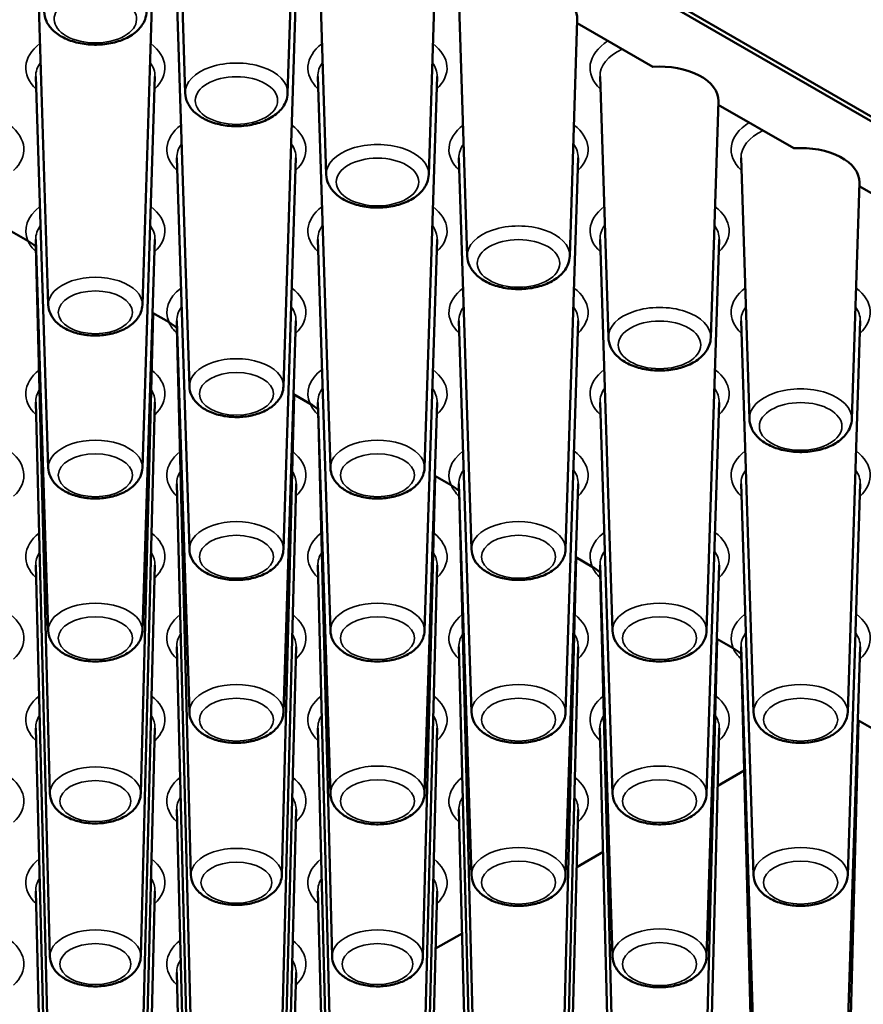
# Paper-space layout 'Sheet_1' of a CAD drawing. Header units: millimetres. Extents: x 0.8 to 58.3, y 0.8 to 58.3.
# Tile 68 of 128: x 14 to 15.7, y 45.2 to 47.1. Entities that reach past the tile are written whole.
import ezdxf

# ---------------------------------------------------------------- set-up
doc = ezdxf.new("R2010")
doc.units = ezdxf.units.MM
doc.layers.add('Visible (ISO)', color=7, linetype='Continuous', lineweight=50)
doc.layers.add('Visible Narrow (ISO)', color=7, linetype='Continuous', lineweight=35)

psp = doc.layouts.new('Sheet_1')

# ---------------------------------------------------------------- linework, layer by layer
at = {"layer": 'Visible (ISO)'}
for p, q in [((14.35739, 46.95746), (14.34087, 47.47245)), ((14.55953, 46.95746), (14.57449, 47.42383)), ((17.00691, 46.1633), (14.83239, 47.41876)), ((16.73385, 46.31171), (14.82823, 47.41192)), ((16.99392, 46.16156), (14.82823, 47.41192)), ((14.08725, 46.53965), (14.06248, 47.31172)), ((14.27289, 46.53965), (14.29766, 47.31172)), ((14.63578, 46.79673), (14.61926, 47.31172)), ((14.83792, 46.79673), (14.85288, 47.2631)), ((14.36564, 46.37892), (14.34087, 47.15099)), ((14.55128, 46.37892), (14.57605, 47.15099)), ((14.91417, 46.636), (14.89765, 47.15099)), ((15.1163, 46.636), (15.13126, 47.10237)), ((15.13104, 47.09543), (15.28001, 47.00942)), ((14.08725, 46.2182), (14.06248, 46.99027)), ((14.27289, 46.2182), (14.29766, 46.99027)), ((14.64402, 46.2182), (14.61926, 46.99027)), ((14.82967, 46.2182), (14.85444, 46.99027)), ((15.19256, 46.47527), (15.17604, 46.99027)), ((15.39469, 46.47527), (15.40965, 46.94164)), ((15.40943, 46.9347), (15.5584, 46.8487)), ((14.36564, 46.05747), (14.34087, 46.82954)), ((14.55128, 46.05747), (14.57605, 46.82954)), ((14.92241, 46.05747), (14.89765, 46.82954)), ((15.10806, 46.05747), (15.13282, 46.82954)), ((15.47094, 46.31455), (15.45442, 46.82954)), ((15.67308, 46.31455), (15.68804, 46.78092)), ((15.68782, 46.77398), (15.83679, 46.68797)), ((14.04707, 46.66607), (14.01463, 46.6848)), ((14.08725, 45.89674), (14.06248, 46.66881)), ((14.27289, 45.89674), (14.29766, 46.66881)), ((14.64402, 45.89674), (14.61926, 46.66881)), ((14.82967, 45.89674), (14.85444, 46.66881)), ((15.2008, 45.89674), (15.17604, 46.66881)), ((15.38645, 45.89674), (15.41121, 46.66881)), ((14.09043, 45.5756), (14.06274, 46.65489)), ((14.26971, 45.5756), (14.29403, 46.52349)), ((14.32546, 46.50534), (14.29302, 46.52407)), ((14.36564, 45.73601), (14.34087, 46.50808)), ((14.55128, 45.73601), (14.57605, 46.50808)), ((14.92241, 45.73601), (14.89765, 46.50808)), ((15.10806, 45.73601), (15.13282, 46.50808)), ((15.47919, 45.73601), (15.45442, 46.50808)), ((15.66484, 45.73601), (15.6896, 46.50808)), ((14.36882, 45.41487), (14.34113, 46.49416)), ((14.5481, 45.41487), (14.57242, 46.36276)), ((14.60385, 46.34462), (14.5714, 46.36335)), ((14.09043, 45.25414), (14.06238, 46.34752)), ((14.26971, 45.25414), (14.29776, 46.34752)), ((14.64402, 45.57529), (14.61926, 46.34736)), ((14.64721, 45.25414), (14.61952, 46.33343)), ((14.82967, 45.57529), (14.85444, 46.34736)), ((15.2008, 45.57529), (15.17604, 46.34736)), ((15.38645, 45.57529), (15.41121, 46.34736)), ((14.82649, 45.25414), (14.85081, 46.20203)), ((14.88223, 46.18389), (14.84979, 46.20262)), ((14.36882, 45.09341), (14.34077, 46.18679)), ((14.5481, 45.09341), (14.57615, 46.18679)), ((14.92241, 45.41456), (14.89765, 46.18663)), ((15.10806, 45.41456), (15.13282, 46.18663)), ((15.47919, 45.41456), (15.45442, 46.18663)), ((15.66484, 45.41456), (15.6896, 46.18663)), ((14.9256, 45.09341), (14.8979, 46.17271)), ((15.10488, 45.09341), (15.1292, 46.04131)), ((15.16062, 46.02316), (15.12818, 46.04189)), ((14.09043, 44.93269), (14.06238, 46.02607)), ((14.26971, 44.93269), (14.29776, 46.02607)), ((14.64721, 44.93269), (14.61915, 46.02607)), ((14.82649, 44.93269), (14.85454, 46.02607)), ((15.2008, 45.25383), (15.17604, 46.0259)), ((15.38645, 45.25383), (15.41121, 46.0259)), ((15.20398, 44.93269), (15.17629, 46.01198)), ((14.36882, 44.77196), (14.34077, 45.86534)), ((14.5481, 44.77196), (14.57615, 45.86534)), ((14.9256, 44.77196), (14.89754, 45.86534)), ((15.10488, 44.77196), (15.13293, 45.86534)), ((15.38326, 44.93269), (15.40759, 45.88058)), ((15.43901, 45.86243), (15.40657, 45.88116)), ((15.47919, 45.0931), (15.45442, 45.86517)), ((15.66484, 45.0931), (15.6896, 45.86517)), ((15.47578, 45.02907), (15.45468, 45.85125)), ((15.66825, 45.02907), (15.68597, 45.71985)), ((15.7174, 45.70171), (15.68496, 45.72044)), ((14.09043, 44.61123), (14.06238, 45.70461)), ((14.26971, 44.61123), (14.29776, 45.70461)), ((14.64721, 44.61123), (14.61915, 45.70461)), ((14.82649, 44.61123), (14.85454, 45.70461)), ((15.19739, 44.86834), (15.17593, 45.70461)), ((15.38986, 44.86834), (15.41132, 45.70461)), ((15.46058, 45.62115), (15.4084, 45.59102)), ((14.36882, 44.4505), (14.34077, 45.54388)), ((14.5481, 44.4505), (14.57615, 45.54388)), ((14.919, 44.70761), (14.89754, 45.54388)), ((15.11147, 44.70761), (15.13293, 45.54388)), ((15.1822, 45.46042), (15.13002, 45.43029)), ((14.09043, 44.28977), (14.06238, 45.38316)), ((14.26971, 44.28977), (14.29776, 45.38316)), ((14.64061, 44.54688), (14.61915, 45.38316)), ((14.83308, 44.54688), (14.85454, 45.38316)), ((14.90381, 45.29969), (14.85163, 45.26957)), ((14.36222, 44.38616), (14.34077, 45.22243)), ((14.5547, 44.38616), (14.57615, 45.22243))]:
    psp.add_line(p, q, dxfattribs=at)
for centre in [(15.01524, 47.10361), (15.29362, 46.94288), (15.57201, 46.78216)]:
    psp.add_ellipse(centre, major_axis=(0.11605, 0), ratio=0.5773503, start_param=6.264668, end_param=7.9715362, dxfattribs=at)
for points, knots in [([(14.079, 47.11818), (14.07921, 47.11173), (14.08079, 47.10535), (14.08639, 47.09306), (14.09063, 47.08728), (14.10181, 47.07612), (14.10914, 47.07105), (14.12612, 47.06239), (14.13595, 47.05898), (14.15661, 47.05435), (14.16743, 47.05313), (14.18903, 47.05289), (14.19981, 47.05385), (14.22052, 47.05793), (14.23045, 47.06105), (14.2486, 47.0695), (14.25682, 47.07484), (14.26992, 47.08749), (14.27503, 47.0947), (14.2799, 47.10774), (14.28097, 47.11294), (14.28114, 47.11818)], [3.9455081, 3.9455081, 3.9455081, 3.9455081, 4.1845436, 4.1845436, 4.4511673, 4.4511673, 4.7745759, 4.7745759, 5.1276159, 5.1276159, 5.4784127, 5.4784127, 5.8261934, 5.8261934, 6.1764028, 6.1764028, 6.5300221, 6.5300221, 6.8559818, 6.8559818, 7.0500662, 7.0500662, 7.0500662, 7.0500662]), ([(14.35739, 46.95746), (14.3576, 46.951), (14.35918, 46.94462), (14.36478, 46.93234), (14.36902, 46.92655), (14.3802, 46.91539), (14.38752, 46.91032), (14.40451, 46.90166), (14.41434, 46.89825), (14.435, 46.89362), (14.44582, 46.8924), (14.46742, 46.89216), (14.47819, 46.89312), (14.49891, 46.8972), (14.50884, 46.90032), (14.52699, 46.90877), (14.53521, 46.91411), (14.5483, 46.92677), (14.55341, 46.93397), (14.55829, 46.94702), (14.55936, 46.95221), (14.55953, 46.95746)], [3.9455081, 3.9455081, 3.9455081, 3.9455081, 4.1845436, 4.1845436, 4.4511673, 4.4511673, 4.7745759, 4.7745759, 5.1276159, 5.1276159, 5.4784127, 5.4784127, 5.8261934, 5.8261934, 6.1764028, 6.1764028, 6.5300221, 6.5300221, 6.8559818, 6.8559818, 7.0500662, 7.0500662, 7.0500662, 7.0500662]), ([(14.63578, 46.79673), (14.63599, 46.79027), (14.63757, 46.7839), (14.64317, 46.77161), (14.64741, 46.76582), (14.65858, 46.75466), (14.66591, 46.74959), (14.6829, 46.74094), (14.69273, 46.73753), (14.71339, 46.7329), (14.7242, 46.73168), (14.7458, 46.73143), (14.75658, 46.7324), (14.7773, 46.73647), (14.78723, 46.73959), (14.80537, 46.74804), (14.8136, 46.75338), (14.82669, 46.76604), (14.8318, 46.77324), (14.83668, 46.78629), (14.83775, 46.79149), (14.83792, 46.79673)], [3.9455081, 3.9455081, 3.9455081, 3.9455081, 4.1845436, 4.1845436, 4.4511673, 4.4511673, 4.7745759, 4.7745759, 5.1276159, 5.1276159, 5.4784127, 5.4784127, 5.8261934, 5.8261934, 6.1764028, 6.1764028, 6.5300221, 6.5300221, 6.8559818, 6.8559818, 7.0500662, 7.0500662, 7.0500662, 7.0500662]), ([(14.91417, 46.636), (14.91437, 46.62954), (14.91595, 46.62317), (14.92156, 46.61088), (14.9258, 46.60509), (14.93697, 46.59393), (14.9443, 46.58887), (14.96129, 46.58021), (14.97112, 46.5768), (14.99178, 46.57217), (15.00259, 46.57095), (15.02419, 46.57071), (15.03497, 46.57167), (15.05569, 46.57574), (15.06562, 46.57887), (15.08376, 46.58731), (15.09198, 46.59265), (15.10508, 46.60531), (15.11019, 46.61251), (15.11507, 46.62556), (15.11614, 46.63076), (15.1163, 46.636)], [3.9455081, 3.9455081, 3.9455081, 3.9455081, 4.1845436, 4.1845436, 4.4511673, 4.4511673, 4.7745759, 4.7745759, 5.1276159, 5.1276159, 5.4784127, 5.4784127, 5.8261934, 5.8261934, 6.1764028, 6.1764028, 6.5300221, 6.5300221, 6.8559818, 6.8559818, 7.0500662, 7.0500662, 7.0500662, 7.0500662]), ([(14.08725, 46.53965), (14.08744, 46.53368), (14.08888, 46.52779), (14.09396, 46.51645), (14.0978, 46.51111), (14.10792, 46.50079), (14.11456, 46.49611), (14.13004, 46.48803), (14.13906, 46.48483), (14.15802, 46.48047), (14.16795, 46.4793), (14.1878, 46.47901), (14.19771, 46.47987), (14.21679, 46.48358), (14.22595, 46.48645), (14.24273, 46.49426), (14.25036, 46.49922), (14.26249, 46.51102), (14.26723, 46.51772), (14.27175, 46.52991), (14.27274, 46.53476), (14.27289, 46.53965)], [3.9455081, 3.9455081, 3.9455081, 3.9455081, 4.1802605, 4.1802605, 4.4421326, 4.4421326, 4.7628206, 4.7628206, 5.1183591, 5.1183591, 5.4724135, 5.4724135, 5.8230903, 5.8230903, 6.1763313, 6.1763313, 6.5329314, 6.5329314, 6.8576474, 6.8576474, 7.0500662, 7.0500662, 7.0500662, 7.0500662]), ([(15.19256, 46.47527), (15.19276, 46.46882), (15.19434, 46.46244), (15.19995, 46.45015), (15.20419, 46.44436), (15.21536, 46.4332), (15.22269, 46.42814), (15.23968, 46.41948), (15.24951, 46.41607), (15.27016, 46.41144), (15.28098, 46.41022), (15.30258, 46.40998), (15.31336, 46.41094), (15.33408, 46.41502), (15.344, 46.41814), (15.36215, 46.42659), (15.37037, 46.43193), (15.38347, 46.44458), (15.38858, 46.45179), (15.39346, 46.46483), (15.39453, 46.47003), (15.39469, 46.47527)], [3.9455081, 3.9455081, 3.9455081, 3.9455081, 4.1845436, 4.1845436, 4.4511673, 4.4511673, 4.7745759, 4.7745759, 5.1276159, 5.1276159, 5.4784127, 5.4784127, 5.8261934, 5.8261934, 6.1764028, 6.1764028, 6.5300221, 6.5300221, 6.8559818, 6.8559818, 7.0500662, 7.0500662, 7.0500662, 7.0500662]), ([(14.36564, 46.37892), (14.36583, 46.37296), (14.36727, 46.36706), (14.37235, 46.35572), (14.37619, 46.35039), (14.38631, 46.34007), (14.39295, 46.33538), (14.40843, 46.3273), (14.41745, 46.32411), (14.4364, 46.31974), (14.44634, 46.31858), (14.46619, 46.31828), (14.4761, 46.31914), (14.49518, 46.32286), (14.50433, 46.32572), (14.52112, 46.33353), (14.52875, 46.33849), (14.54088, 46.35029), (14.54562, 46.357), (14.55014, 46.36918), (14.55112, 46.37403), (14.55128, 46.37892)], [3.9455081, 3.9455081, 3.9455081, 3.9455081, 4.1802605, 4.1802605, 4.4421326, 4.4421326, 4.7628206, 4.7628206, 5.1183591, 5.1183591, 5.4724135, 5.4724135, 5.8230903, 5.8230903, 6.1763313, 6.1763313, 6.5329314, 6.5329314, 6.8576474, 6.8576474, 7.0500662, 7.0500662, 7.0500662, 7.0500662]), ([(15.47094, 46.31455), (15.47115, 46.30809), (15.47273, 46.30171), (15.47834, 46.28942), (15.48258, 46.28364), (15.49375, 46.27248), (15.50108, 46.26741), (15.51806, 46.25875), (15.5279, 46.25534), (15.54855, 46.25071), (15.55937, 46.24949), (15.58097, 46.24925), (15.59175, 46.25021), (15.61246, 46.25429), (15.62239, 46.25741), (15.64054, 46.26586), (15.64876, 46.2712), (15.66186, 46.28385), (15.66697, 46.29106), (15.67185, 46.30411), (15.67291, 46.3093), (15.67308, 46.31455)], [3.9455081, 3.9455081, 3.9455081, 3.9455081, 4.1845436, 4.1845436, 4.4511673, 4.4511673, 4.7745759, 4.7745759, 5.1276159, 5.1276159, 5.4784127, 5.4784127, 5.8261934, 5.8261934, 6.1764028, 6.1764028, 6.5300221, 6.5300221, 6.8559818, 6.8559818, 7.0500662, 7.0500662, 7.0500662, 7.0500662]), ([(14.08725, 46.2182), (14.08744, 46.21223), (14.08888, 46.20634), (14.09396, 46.19499), (14.0978, 46.18966), (14.10792, 46.17934), (14.11456, 46.17465), (14.13004, 46.16658), (14.13906, 46.16338), (14.15802, 46.15901), (14.16795, 46.15785), (14.1878, 46.15756), (14.19771, 46.15841), (14.21679, 46.16213), (14.22595, 46.16499), (14.24273, 46.17281), (14.25036, 46.17777), (14.26249, 46.18956), (14.26723, 46.19627), (14.27175, 46.20846), (14.27274, 46.2133), (14.27289, 46.2182)], [3.9455081, 3.9455081, 3.9455081, 3.9455081, 4.1802605, 4.1802605, 4.4421326, 4.4421326, 4.7628206, 4.7628206, 5.1183591, 5.1183591, 5.4724135, 5.4724135, 5.8230903, 5.8230903, 6.1763313, 6.1763313, 6.5329314, 6.5329314, 6.8576474, 6.8576474, 7.0500662, 7.0500662, 7.0500662, 7.0500662]), ([(14.64402, 46.2182), (14.64422, 46.21223), (14.64565, 46.20634), (14.65074, 46.19499), (14.65458, 46.18966), (14.6647, 46.17934), (14.67134, 46.17465), (14.68682, 46.16658), (14.69583, 46.16338), (14.71479, 46.15901), (14.72473, 46.15785), (14.74458, 46.15756), (14.75449, 46.15841), (14.77356, 46.16213), (14.78272, 46.16499), (14.79951, 46.17281), (14.80714, 46.17777), (14.81927, 46.18956), (14.82401, 46.19627), (14.82852, 46.20846), (14.82951, 46.2133), (14.82967, 46.2182)], [3.9455081, 3.9455081, 3.9455081, 3.9455081, 4.1802605, 4.1802605, 4.4421326, 4.4421326, 4.7628206, 4.7628206, 5.1183591, 5.1183591, 5.4724135, 5.4724135, 5.8230903, 5.8230903, 6.1763313, 6.1763313, 6.5329314, 6.5329314, 6.8576474, 6.8576474, 7.0500662, 7.0500662, 7.0500662, 7.0500662]), ([(14.36564, 46.05747), (14.36583, 46.0515), (14.36727, 46.04561), (14.37235, 46.03426), (14.37619, 46.02893), (14.38631, 46.01861), (14.39295, 46.01393), (14.40843, 46.00585), (14.41745, 46.00265), (14.4364, 45.99829), (14.44634, 45.99712), (14.46619, 45.99683), (14.4761, 45.99769), (14.49518, 46.0014), (14.50433, 46.00427), (14.52112, 46.01208), (14.52875, 46.01704), (14.54088, 46.02884), (14.54562, 46.03554), (14.55014, 46.04773), (14.55112, 46.05258), (14.55128, 46.05747)], [3.9455081, 3.9455081, 3.9455081, 3.9455081, 4.1802605, 4.1802605, 4.4421326, 4.4421326, 4.7628206, 4.7628206, 5.1183591, 5.1183591, 5.4724135, 5.4724135, 5.8230903, 5.8230903, 6.1763313, 6.1763313, 6.5329314, 6.5329314, 6.8576474, 6.8576474, 7.0500662, 7.0500662, 7.0500662, 7.0500662]), ([(14.92241, 46.05747), (14.9226, 46.0515), (14.92404, 46.04561), (14.92913, 46.03426), (14.93297, 46.02893), (14.94309, 46.01861), (14.94973, 46.01393), (14.96521, 46.00585), (14.97422, 46.00265), (14.99318, 45.99829), (15.00312, 45.99712), (15.02297, 45.99683), (15.03288, 45.99769), (15.05195, 46.0014), (15.06111, 46.00427), (15.07789, 46.01208), (15.08553, 46.01704), (15.09766, 46.02884), (15.10239, 46.03554), (15.10691, 46.04773), (15.1079, 46.05258), (15.10806, 46.05747)], [3.9455081, 3.9455081, 3.9455081, 3.9455081, 4.1802605, 4.1802605, 4.4421326, 4.4421326, 4.7628206, 4.7628206, 5.1183591, 5.1183591, 5.4724135, 5.4724135, 5.8230903, 5.8230903, 6.1763313, 6.1763313, 6.5329314, 6.5329314, 6.8576474, 6.8576474, 7.0500662, 7.0500662, 7.0500662, 7.0500662]), ([(14.08725, 45.89674), (14.08744, 45.89077), (14.08888, 45.88488), (14.09396, 45.87354), (14.0978, 45.8682), (14.10792, 45.85788), (14.11456, 45.8532), (14.13004, 45.84512), (14.13906, 45.84192), (14.15802, 45.83756), (14.16795, 45.83639), (14.1878, 45.8361), (14.19771, 45.83696), (14.21679, 45.84067), (14.22595, 45.84354), (14.24273, 45.85135), (14.25036, 45.85631), (14.26249, 45.86811), (14.26723, 45.87481), (14.27175, 45.887), (14.27274, 45.89185), (14.27289, 45.89674)], [3.9455081, 3.9455081, 3.9455081, 3.9455081, 4.1802605, 4.1802605, 4.4421326, 4.4421326, 4.7628206, 4.7628206, 5.1183591, 5.1183591, 5.4724135, 5.4724135, 5.8230903, 5.8230903, 6.1763313, 6.1763313, 6.5329314, 6.5329314, 6.8576474, 6.8576474, 7.0500662, 7.0500662, 7.0500662, 7.0500662]), ([(14.64402, 45.89674), (14.64422, 45.89077), (14.64565, 45.88488), (14.65074, 45.87354), (14.65458, 45.8682), (14.6647, 45.85788), (14.67134, 45.8532), (14.68682, 45.84512), (14.69583, 45.84192), (14.71479, 45.83756), (14.72473, 45.83639), (14.74458, 45.8361), (14.75449, 45.83696), (14.77356, 45.84067), (14.78272, 45.84354), (14.79951, 45.85135), (14.80714, 45.85631), (14.81927, 45.86811), (14.82401, 45.87481), (14.82852, 45.887), (14.82951, 45.89185), (14.82967, 45.89674)], [3.9455081, 3.9455081, 3.9455081, 3.9455081, 4.1802605, 4.1802605, 4.4421326, 4.4421326, 4.7628206, 4.7628206, 5.1183591, 5.1183591, 5.4724135, 5.4724135, 5.8230903, 5.8230903, 6.1763313, 6.1763313, 6.5329314, 6.5329314, 6.8576474, 6.8576474, 7.0500662, 7.0500662, 7.0500662, 7.0500662]), ([(15.2008, 45.89674), (15.20099, 45.89077), (15.20243, 45.88488), (15.20752, 45.87354), (15.21135, 45.8682), (15.22147, 45.85788), (15.22812, 45.8532), (15.2436, 45.84512), (15.25261, 45.84192), (15.27157, 45.83756), (15.28151, 45.83639), (15.30136, 45.8361), (15.31127, 45.83696), (15.33034, 45.84067), (15.3395, 45.84354), (15.35628, 45.85135), (15.36391, 45.85631), (15.37604, 45.86811), (15.38078, 45.87481), (15.3853, 45.887), (15.38629, 45.89185), (15.38645, 45.89674)], [3.9455081, 3.9455081, 3.9455081, 3.9455081, 4.1802605, 4.1802605, 4.4421326, 4.4421326, 4.7628206, 4.7628206, 5.1183591, 5.1183591, 5.4724135, 5.4724135, 5.8230903, 5.8230903, 6.1763313, 6.1763313, 6.5329314, 6.5329314, 6.8576474, 6.8576474, 7.0500662, 7.0500662, 7.0500662, 7.0500662]), ([(14.36564, 45.73601), (14.36583, 45.73004), (14.36727, 45.72415), (14.37235, 45.71281), (14.37619, 45.70747), (14.38631, 45.69715), (14.39295, 45.69247), (14.40843, 45.68439), (14.41745, 45.6812), (14.4364, 45.67683), (14.44634, 45.67566), (14.46619, 45.67537), (14.4761, 45.67623), (14.49518, 45.67995), (14.50433, 45.68281), (14.52112, 45.69062), (14.52875, 45.69558), (14.54088, 45.70738), (14.54562, 45.71409), (14.55014, 45.72627), (14.55112, 45.73112), (14.55128, 45.73601)], [3.9455081, 3.9455081, 3.9455081, 3.9455081, 4.1802605, 4.1802605, 4.4421326, 4.4421326, 4.7628206, 4.7628206, 5.1183591, 5.1183591, 5.4724135, 5.4724135, 5.8230903, 5.8230903, 6.1763313, 6.1763313, 6.5329314, 6.5329314, 6.8576474, 6.8576474, 7.0500662, 7.0500662, 7.0500662, 7.0500662]), ([(14.92241, 45.73601), (14.9226, 45.73004), (14.92404, 45.72415), (14.92913, 45.71281), (14.93297, 45.70747), (14.94309, 45.69715), (14.94973, 45.69247), (14.96521, 45.68439), (14.97422, 45.6812), (14.99318, 45.67683), (15.00312, 45.67566), (15.02297, 45.67537), (15.03288, 45.67623), (15.05195, 45.67995), (15.06111, 45.68281), (15.07789, 45.69062), (15.08553, 45.69558), (15.09766, 45.70738), (15.10239, 45.71409), (15.10691, 45.72627), (15.1079, 45.73112), (15.10806, 45.73601)], [3.9455081, 3.9455081, 3.9455081, 3.9455081, 4.1802605, 4.1802605, 4.4421326, 4.4421326, 4.7628206, 4.7628206, 5.1183591, 5.1183591, 5.4724135, 5.4724135, 5.8230903, 5.8230903, 6.1763313, 6.1763313, 6.5329314, 6.5329314, 6.8576474, 6.8576474, 7.0500662, 7.0500662, 7.0500662, 7.0500662]), ([(15.47919, 45.73601), (15.47938, 45.73004), (15.48082, 45.72415), (15.48591, 45.71281), (15.48974, 45.70747), (15.49986, 45.69715), (15.50651, 45.69247), (15.52198, 45.68439), (15.531, 45.6812), (15.54996, 45.67683), (15.5599, 45.67566), (15.57975, 45.67537), (15.58965, 45.67623), (15.60873, 45.67995), (15.61789, 45.68281), (15.63467, 45.69062), (15.6423, 45.69558), (15.65443, 45.70738), (15.65917, 45.71409), (15.66369, 45.72627), (15.66468, 45.73112), (15.66484, 45.73601)], [3.9455081, 3.9455081, 3.9455081, 3.9455081, 4.1802605, 4.1802605, 4.4421326, 4.4421326, 4.7628206, 4.7628206, 5.1183591, 5.1183591, 5.4724135, 5.4724135, 5.8230903, 5.8230903, 6.1763313, 6.1763313, 6.5329314, 6.5329314, 6.8576474, 6.8576474, 7.0500662, 7.0500662, 7.0500662, 7.0500662]), ([(14.09043, 45.5756), (14.09058, 45.56981), (14.09193, 45.5641), (14.09674, 45.5531), (14.10039, 45.54794), (14.11002, 45.53792), (14.11636, 45.53337), (14.13117, 45.52548), (14.13985, 45.52233), (14.15811, 45.51801), (14.16771, 45.51683), (14.18688, 45.51646), (14.19646, 45.51725), (14.21492, 45.52076), (14.2238, 45.52349), (14.2401, 45.531), (14.24754, 45.53578), (14.25939, 45.54719), (14.26404, 45.55369), (14.26858, 45.56571), (14.26958, 45.57063), (14.26971, 45.5756)], [3.9418031, 3.9418031, 3.9418031, 3.9418031, 4.1747319, 4.1747319, 4.4338495, 4.4338495, 4.7522854, 4.7522854, 5.1086643, 5.1086643, 5.4642551, 5.4642551, 5.8162303, 5.8162303, 6.1707329, 6.1707329, 6.5286923, 6.5286923, 6.8538691, 6.8538691, 7.0537712, 7.0537712, 7.0537712, 7.0537712]), ([(14.64402, 45.57529), (14.64422, 45.56932), (14.64565, 45.56343), (14.65074, 45.55208), (14.65458, 45.54675), (14.6647, 45.53643), (14.67134, 45.53174), (14.68682, 45.52367), (14.69583, 45.52047), (14.71479, 45.5161), (14.72473, 45.51494), (14.74458, 45.51465), (14.75449, 45.5155), (14.77356, 45.51922), (14.78272, 45.52208), (14.79951, 45.5299), (14.80714, 45.53485), (14.81927, 45.54665), (14.82401, 45.55336), (14.82852, 45.56554), (14.82951, 45.57039), (14.82967, 45.57529)], [3.9455081, 3.9455081, 3.9455081, 3.9455081, 4.1802605, 4.1802605, 4.4421326, 4.4421326, 4.7628206, 4.7628206, 5.1183591, 5.1183591, 5.4724135, 5.4724135, 5.8230903, 5.8230903, 6.1763313, 6.1763313, 6.5329314, 6.5329314, 6.8576474, 6.8576474, 7.0500662, 7.0500662, 7.0500662, 7.0500662]), ([(15.2008, 45.57529), (15.20099, 45.56932), (15.20243, 45.56343), (15.20752, 45.55208), (15.21135, 45.54675), (15.22147, 45.53643), (15.22812, 45.53174), (15.2436, 45.52367), (15.25261, 45.52047), (15.27157, 45.5161), (15.28151, 45.51494), (15.30136, 45.51465), (15.31127, 45.5155), (15.33034, 45.51922), (15.3395, 45.52208), (15.35628, 45.5299), (15.36391, 45.53485), (15.37604, 45.54665), (15.38078, 45.55336), (15.3853, 45.56554), (15.38629, 45.57039), (15.38645, 45.57529)], [3.9455081, 3.9455081, 3.9455081, 3.9455081, 4.1802605, 4.1802605, 4.4421326, 4.4421326, 4.7628206, 4.7628206, 5.1183591, 5.1183591, 5.4724135, 5.4724135, 5.8230903, 5.8230903, 6.1763313, 6.1763313, 6.5329314, 6.5329314, 6.8576474, 6.8576474, 7.0500662, 7.0500662, 7.0500662, 7.0500662]), ([(14.36882, 45.41487), (14.36897, 45.40909), (14.37032, 45.40337), (14.37513, 45.39238), (14.37878, 45.38721), (14.38841, 45.3772), (14.39474, 45.37265), (14.40956, 45.36475), (14.41824, 45.3616), (14.4365, 45.35728), (14.4461, 45.3561), (14.46527, 45.35573), (14.47485, 45.35652), (14.49331, 45.36003), (14.50219, 45.36277), (14.51849, 45.37027), (14.52593, 45.37505), (14.53777, 45.38646), (14.54242, 45.39296), (14.54697, 45.40499), (14.54797, 45.40991), (14.5481, 45.41487)], [3.9418031, 3.9418031, 3.9418031, 3.9418031, 4.1747319, 4.1747319, 4.4338495, 4.4338495, 4.7522854, 4.7522854, 5.1086643, 5.1086643, 5.4642551, 5.4642551, 5.8162303, 5.8162303, 6.1707329, 6.1707329, 6.5286923, 6.5286923, 6.8538691, 6.8538691, 7.0537712, 7.0537712, 7.0537712, 7.0537712]), ([(14.92241, 45.41456), (14.9226, 45.40859), (14.92404, 45.4027), (14.92913, 45.39135), (14.93297, 45.38602), (14.94309, 45.3757), (14.94973, 45.37102), (14.96521, 45.36294), (14.97422, 45.35974), (14.99318, 45.35538), (15.00312, 45.35421), (15.02297, 45.35392), (15.03288, 45.35478), (15.05195, 45.35849), (15.06111, 45.36136), (15.07789, 45.36917), (15.08553, 45.37413), (15.09766, 45.38593), (15.10239, 45.39263), (15.10691, 45.40482), (15.1079, 45.40967), (15.10806, 45.41456)], [3.9455081, 3.9455081, 3.9455081, 3.9455081, 4.1802605, 4.1802605, 4.4421326, 4.4421326, 4.7628206, 4.7628206, 5.1183591, 5.1183591, 5.4724135, 5.4724135, 5.8230903, 5.8230903, 6.1763313, 6.1763313, 6.5329314, 6.5329314, 6.8576474, 6.8576474, 7.0500662, 7.0500662, 7.0500662, 7.0500662]), ([(15.47919, 45.41456), (15.47938, 45.40859), (15.48082, 45.4027), (15.48591, 45.39135), (15.48974, 45.38602), (15.49986, 45.3757), (15.50651, 45.37102), (15.52198, 45.36294), (15.531, 45.35974), (15.54996, 45.35538), (15.5599, 45.35421), (15.57975, 45.35392), (15.58965, 45.35478), (15.60873, 45.35849), (15.61789, 45.36136), (15.63467, 45.36917), (15.6423, 45.37413), (15.65443, 45.38593), (15.65917, 45.39263), (15.66369, 45.40482), (15.66468, 45.40967), (15.66484, 45.41456)], [3.9455081, 3.9455081, 3.9455081, 3.9455081, 4.1802605, 4.1802605, 4.4421326, 4.4421326, 4.7628206, 4.7628206, 5.1183591, 5.1183591, 5.4724135, 5.4724135, 5.8230903, 5.8230903, 6.1763313, 6.1763313, 6.5329314, 6.5329314, 6.8576474, 6.8576474, 7.0500662, 7.0500662, 7.0500662, 7.0500662]), ([(14.09043, 45.25414), (14.09058, 45.24836), (14.09193, 45.24264), (14.09674, 45.23165), (14.10039, 45.22648), (14.11002, 45.21647), (14.11636, 45.21192), (14.13117, 45.20402), (14.13985, 45.20088), (14.15811, 45.19655), (14.16771, 45.19538), (14.18688, 45.195), (14.19646, 45.19579), (14.21492, 45.1993), (14.2238, 45.20204), (14.2401, 45.20954), (14.24754, 45.21432), (14.25939, 45.22574), (14.26404, 45.23223), (14.26858, 45.24426), (14.26958, 45.24918), (14.26971, 45.25414)], [3.9418031, 3.9418031, 3.9418031, 3.9418031, 4.1747319, 4.1747319, 4.4338495, 4.4338495, 4.7522854, 4.7522854, 5.1086643, 5.1086643, 5.4642551, 5.4642551, 5.8162303, 5.8162303, 6.1707329, 6.1707329, 6.5286923, 6.5286923, 6.8538691, 6.8538691, 7.0537712, 7.0537712, 7.0537712, 7.0537712]), ([(14.64721, 45.25414), (14.64736, 45.24836), (14.6487, 45.24264), (14.65352, 45.23165), (14.65717, 45.22648), (14.6668, 45.21647), (14.67313, 45.21192), (14.68795, 45.20402), (14.69662, 45.20088), (14.71489, 45.19655), (14.72448, 45.19538), (14.74366, 45.195), (14.75324, 45.19579), (14.7717, 45.1993), (14.78058, 45.20204), (14.79688, 45.20954), (14.80431, 45.21432), (14.81616, 45.22574), (14.82081, 45.23223), (14.82535, 45.24426), (14.82636, 45.24918), (14.82649, 45.25414)], [3.9418031, 3.9418031, 3.9418031, 3.9418031, 4.1747319, 4.1747319, 4.4338495, 4.4338495, 4.7522854, 4.7522854, 5.1086643, 5.1086643, 5.4642551, 5.4642551, 5.8162303, 5.8162303, 6.1707329, 6.1707329, 6.5286923, 6.5286923, 6.8538691, 6.8538691, 7.0537712, 7.0537712, 7.0537712, 7.0537712]), ([(15.2008, 45.25383), (15.20099, 45.24786), (15.20243, 45.24197), (15.20752, 45.23063), (15.21135, 45.22529), (15.22147, 45.21497), (15.22812, 45.21029), (15.2436, 45.20221), (15.25261, 45.19901), (15.27157, 45.19465), (15.28151, 45.19348), (15.30136, 45.19319), (15.31127, 45.19405), (15.33034, 45.19776), (15.3395, 45.20063), (15.35628, 45.20844), (15.36391, 45.2134), (15.37604, 45.2252), (15.38078, 45.2319), (15.3853, 45.24409), (15.38629, 45.24894), (15.38645, 45.25383)], [3.9455081, 3.9455081, 3.9455081, 3.9455081, 4.1802605, 4.1802605, 4.4421326, 4.4421326, 4.7628206, 4.7628206, 5.1183591, 5.1183591, 5.4724135, 5.4724135, 5.8230903, 5.8230903, 6.1763313, 6.1763313, 6.5329314, 6.5329314, 6.8576474, 6.8576474, 7.0500662, 7.0500662, 7.0500662, 7.0500662])]:
    psp.add_open_spline(points, degree=3, knots=knots, dxfattribs=at)
for points in [[(14.06293, 46.65471), (14.05767, 46.65904), (14.05204, 46.6632), (14.04707, 46.66607)], [(14.34132, 46.49398), (14.33606, 46.49831), (14.33043, 46.50247), (14.32546, 46.50534)], [(14.61971, 46.33325), (14.61445, 46.33758), (14.60882, 46.34175), (14.60385, 46.34462)], [(14.8981, 46.17252), (14.89284, 46.17685), (14.88721, 46.18102), (14.88223, 46.18389)], [(15.17648, 46.0118), (15.17123, 46.01612), (15.1656, 46.02029), (15.16062, 46.02316)], [(15.45487, 45.85107), (15.44962, 45.8554), (15.44399, 45.85956), (15.43901, 45.86243)]]:
    psp.add_open_spline(points, degree=3, dxfattribs=at)
at = {"layer": 'Visible Narrow (ISO)'}
for centre, major_axis, start_param, end_param in [((14.18007, 47.10361), (0.08141, 0), 2.3871731, 7.0376048), ((14.18007, 47.00718), (-0.13729, 0), 5.6339655, 6.8366037), ((14.18007, 47.00718), (0.13729, 0), 5.7297669, 6.9324051), ((14.73685, 47.00718), (-0.13729, 0), 5.6339655, 6.8366037), ((14.73685, 47.00718), (0.13729, 0), 5.7297669, 6.9324051), ((15.29362, 47.00718), (-0.13729, 0), 5.5478645, 6.8366037), ((15.29362, 46.99152), (-0.11761, 0), 5.393031, 6.3017026), ((14.18007, 46.99152), (-0.11761, 0), 5.8798722, 6.3017026), ((14.18007, 46.99152), (0.11761, 0), 6.264668, 6.6864984), ((14.45846, 46.95854), (-0.10109, 0), 3.1230754, 6.3017026), ((14.73685, 46.99152), (-0.11761, 0), 5.8798722, 6.3017026), ((14.73685, 46.99152), (0.11761, 0), 6.264668, 6.6864984), ((13.90168, 46.84645), (0.13729, 0), 5.7297669, 6.9324051), ((14.45846, 46.84645), (-0.13729, 0), 5.6339655, 6.8366037), ((14.45846, 46.84645), (0.13729, 0), 5.7297669, 6.9324051), ((15.01524, 46.84645), (-0.13729, 0), 5.6339655, 6.8366037), ((15.01524, 46.84645), (0.13729, 0), 5.7297669, 6.9324051), ((15.57201, 46.84645), (-0.13729, 0), 5.5478645, 6.8366037), ((15.57201, 46.8308), (-0.11761, 0), 5.393031, 6.3017026), ((14.45846, 46.8308), (-0.11761, 0), 5.8798722, 6.3017026), ((14.45846, 46.8308), (0.11761, 0), 6.264668, 6.6864984), ((14.73685, 46.79781), (-0.10109, 0), 3.1230754, 6.3017026), ((15.01524, 46.8308), (-0.11761, 0), 5.8798722, 6.3017026), ((15.01524, 46.8308), (0.11761, 0), 6.264668, 6.6864984), ((14.18007, 46.68572), (-0.13729, 0), 5.6339655, 6.5336824), ((14.18007, 46.68572), (0.13729, 0), 5.7297669, 6.9324051), ((14.73685, 46.68572), (-0.13729, 0), 5.6339655, 6.8366037), ((14.73685, 46.68572), (0.13729, 0), 5.7297669, 6.9324051), ((15.29362, 46.68572), (-0.13729, 0), 5.6339655, 6.8366037), ((15.29362, 46.68572), (0.13729, 0), 5.7297669, 6.9324051), ((14.18007, 46.67007), (-0.11761, 0), 5.8798722, 6.3017026), ((14.18007, 46.67007), (0.11761, 0), 6.264668, 6.6864984), ((14.73685, 46.67007), (-0.11761, 0), 5.8798722, 6.3017026), ((14.73685, 46.67007), (0.11761, 0), 6.264668, 6.6864984), ((15.01524, 46.63708), (-0.10109, 0), 3.1230754, 6.3017026), ((15.29362, 46.67007), (-0.11761, 0), 5.8798722, 6.3017026), ((15.29362, 46.67007), (0.11761, 0), 6.264668, 6.6864984), ((14.18007, 46.68572), (-0.13739, 0), 0.2492613, 0.5509491), ((14.18007, 46.54064), (0.09284, 0), 6.264668, 9.4432953), ((14.45846, 46.52499), (-0.13729, 0), 5.6339655, 6.5336824), ((14.45846, 46.52499), (0.13729, 0), 5.7297669, 6.9324051), ((15.01524, 46.52499), (-0.13729, 0), 5.6339655, 6.8366037), ((15.01524, 46.52499), (0.13729, 0), 5.7297669, 6.9324051), ((15.57201, 46.52499), (-0.13729, 0), 5.6339655, 6.8366037), ((15.57201, 46.52499), (0.13729, 0), 5.7297669, 6.9324051), ((14.45846, 46.50934), (-0.11761, 0), 5.8798722, 6.3017026), ((14.45846, 46.50934), (0.11761, 0), 6.264668, 6.6864984), ((15.01524, 46.50934), (-0.11761, 0), 5.8798722, 6.3017026), ((15.01524, 46.50934), (0.11761, 0), 6.264668, 6.6864984), ((15.29362, 46.47635), (-0.10109, 0), 3.1230754, 6.3017026), ((15.57201, 46.50934), (-0.11761, 0), 5.8798722, 6.3017026), ((15.57201, 46.50934), (0.11761, 0), 6.264668, 6.6864984), ((14.45846, 46.52499), (-0.13739, 0), 0.2492613, 0.5509491), ((14.45846, 46.37992), (0.09284, 0), 6.264668, 9.4432953), ((14.18007, 46.36427), (-0.13739, 0), 5.6539336, 6.8341344), ((14.18007, 46.36427), (0.13739, 0), 5.7322362, 6.912437), ((14.73685, 46.36427), (-0.13729, 0), 5.6339655, 6.5336824), ((14.73685, 46.36427), (0.13729, 0), 5.7297669, 6.9324051), ((15.29362, 46.36427), (-0.13729, 0), 5.6339655, 6.8366037), ((15.29362, 46.36427), (0.13729, 0), 5.7297669, 6.9324051), ((14.18007, 46.34853), (-0.11771, 0), 5.9214432, 6.2979976), ((14.18007, 46.34853), (0.11771, 0), 6.268373, 6.6449275), ((14.73685, 46.34861), (-0.11761, 0), 5.8798722, 6.3017026), ((14.73685, 46.34861), (0.11761, 0), 6.264668, 6.6864984), ((15.29362, 46.34861), (-0.11761, 0), 5.8798722, 6.3017026), ((15.29362, 46.34861), (0.11761, 0), 6.264668, 6.6864984), ((15.57201, 46.31563), (-0.10109, 0), 3.1230754, 6.3017026), ((14.73685, 46.36427), (-0.13739, 0), 0.2492613, 0.5509491), ((14.18007, 46.21919), (0.09284, 0), 6.264668, 9.4432953), ((14.73685, 46.21919), (0.09284, 0), 6.264668, 9.4432953), ((13.90168, 46.20354), (0.13739, 0), 5.7322362, 7.0066403), ((14.45846, 46.20354), (-0.13739, 0), 5.6539336, 6.8341344), ((14.45846, 46.20354), (0.13739, 0), 5.7322362, 6.912437), ((15.01524, 46.20354), (-0.13729, 0), 5.6339655, 6.5336824), ((15.01524, 46.20354), (0.13729, 0), 5.7297669, 6.9324051), ((15.57201, 46.20354), (-0.13729, 0), 5.6339655, 6.8366037), ((15.57201, 46.20354), (0.13729, 0), 5.7297669, 6.9324051), ((15.01524, 46.18789), (-0.11761, 0), 5.8798722, 6.3017026), ((15.01524, 46.18789), (0.11761, 0), 6.264668, 6.6864984), ((15.57201, 46.18789), (-0.11761, 0), 5.8798722, 6.3017026), ((15.57201, 46.18789), (0.11761, 0), 6.264668, 6.6864984), ((14.45846, 46.1878), (-0.11771, 0), 5.9214432, 6.2979976), ((14.45846, 46.1878), (0.11771, 0), 6.268373, 6.6449275), ((15.01524, 46.20354), (-0.13739, 0), 0.2492613, 0.5509491), ((14.45846, 46.05846), (0.09284, 0), 6.264668, 9.4432953), ((15.01524, 46.05846), (0.09284, 0), 6.264668, 9.4432953), ((14.18007, 46.04281), (-0.13739, 0), 5.6539336, 6.8341344), ((14.18007, 46.04281), (0.13739, 0), 5.7322362, 6.912437), ((14.73685, 46.04281), (-0.13739, 0), 5.6539336, 6.8341344), ((14.73685, 46.04281), (0.13739, 0), 5.7322362, 6.912437), ((15.29362, 46.04281), (-0.13729, 0), 5.6339655, 6.5336824), ((15.29362, 46.04281), (0.13729, 0), 5.7297669, 6.9324051), ((14.18007, 46.02707), (-0.11771, 0), 5.9214432, 6.2979976), ((14.18007, 46.02707), (0.11771, 0), 6.268373, 6.6449275), ((14.73685, 46.02707), (-0.11771, 0), 5.9214432, 6.2979976), ((14.73685, 46.02707), (0.11771, 0), 6.268373, 6.6449275), ((15.29362, 46.02716), (-0.11761, 0), 5.8798722, 6.3017026), ((15.29362, 46.02716), (0.11761, 0), 6.264668, 6.6864984), ((15.29362, 46.04281), (-0.13739, 0), 0.2492613, 0.5509491), ((14.18007, 45.89773), (0.09284, 0), 6.264668, 9.4432953), ((14.73685, 45.89773), (0.09284, 0), 6.264668, 9.4432953), ((15.29362, 45.89773), (0.09284, 0), 6.264668, 9.4432953), ((13.90168, 45.88208), (0.13739, 0), 5.7322362, 6.912437), ((14.45846, 45.88208), (-0.13739, 0), 5.6539336, 6.8341344), ((14.45846, 45.88208), (0.13739, 0), 5.7322362, 6.912437), ((15.01524, 45.88208), (-0.13739, 0), 5.6539336, 6.8341344), ((15.01524, 45.88208), (0.13739, 0), 5.7322362, 6.912437), ((15.57201, 45.88208), (-0.13729, 0), 5.6339655, 6.5336824), ((15.57201, 45.88208), (0.13729, 0), 5.7297669, 6.9324051), ((14.45846, 45.86635), (-0.11771, 0), 5.9214432, 6.2979976), ((14.45846, 45.86635), (0.11771, 0), 6.268373, 6.6449275), ((15.01524, 45.86635), (-0.11771, 0), 5.9214432, 6.2979976), ((15.01524, 45.86635), (0.11771, 0), 6.268373, 6.6449275), ((15.57201, 45.86643), (-0.11761, 0), 5.8798722, 6.3017026), ((15.57201, 45.86643), (0.11761, 0), 6.264668, 6.6864984), ((15.57201, 45.88208), (-0.13739, 0), 0.2492613, 0.5509491), ((14.45846, 45.73701), (0.09284, 0), 6.264668, 9.4432953), ((15.01524, 45.73701), (0.09284, 0), 6.264668, 9.4432953), ((15.57201, 45.73701), (0.09284, 0), 6.264668, 9.4432953), ((14.18007, 45.72135), (-0.13739, 0), 5.6539336, 6.8341344), ((14.18007, 45.72135), (0.13739, 0), 5.7322362, 6.912437), ((14.73685, 45.72135), (-0.13739, 0), 5.6539336, 6.8341344), ((14.73685, 45.72135), (0.13739, 0), 5.7322362, 6.912437), ((15.29362, 45.72135), (-0.13739, 0), 5.6539336, 6.8341344), ((15.29362, 45.72135), (0.13739, 0), 5.7322362, 6.912437), ((14.18007, 45.70562), (-0.11771, 0), 5.9214432, 6.2979976), ((14.18007, 45.70562), (0.11771, 0), 6.268373, 6.6449275), ((14.73685, 45.70562), (-0.11771, 0), 5.9214432, 6.2979976), ((14.73685, 45.70562), (0.11771, 0), 6.268373, 6.6449275), ((15.29362, 45.70562), (-0.11771, 0), 5.9214432, 6.2979976), ((15.29362, 45.70562), (0.11771, 0), 6.268373, 6.6449275), ((14.73685, 45.57628), (0.09284, 0), 6.264668, 9.4432953), ((15.29362, 45.57628), (0.09284, 0), 6.264668, 9.4432953), ((14.18007, 45.57636), (0.08965, 0), 6.268373, 9.4395903), ((13.90168, 45.56063), (0.13739, 0), 5.7322362, 6.912437), ((14.45846, 45.56063), (-0.13739, 0), 5.6539336, 6.8341344), ((14.45846, 45.56063), (0.13739, 0), 5.7322362, 6.912437), ((15.01524, 45.56063), (-0.13739, 0), 5.6539336, 6.8341344), ((15.01524, 45.56063), (0.13739, 0), 5.7322362, 6.912437), ((14.45846, 45.54489), (-0.11771, 0), 5.9214432, 6.2979976), ((14.45846, 45.54489), (0.11771, 0), 6.268373, 6.6449275), ((15.01524, 45.54489), (-0.11771, 0), 5.9214432, 6.2979976), ((15.01524, 45.54489), (0.11771, 0), 6.268373, 6.6449275), ((14.45846, 45.41564), (0.08965, 0), 6.268373, 9.4395903), ((15.01524, 45.41555), (0.09284, 0), 6.264668, 9.4432953), ((15.57201, 45.41555), (0.09284, 0), 6.264668, 9.4432953), ((14.18007, 45.3999), (-0.13739, 0), 5.6539336, 6.8341344), ((14.18007, 45.3999), (0.13739, 0), 5.7322362, 6.912437), ((14.73685, 45.3999), (-0.13739, 0), 5.6539336, 6.8341344), ((14.73685, 45.3999), (0.13739, 0), 5.7322362, 6.912437), ((14.18007, 45.38416), (-0.11771, 0), 5.9214432, 6.2979976), ((14.18007, 45.38416), (0.11771, 0), 6.268373, 6.6449275), ((14.73685, 45.38416), (-0.11771, 0), 5.9214432, 6.2979976), ((14.73685, 45.38416), (0.11771, 0), 6.268373, 6.6449275), ((14.18007, 45.25491), (0.08965, 0), 6.268373, 9.4395903), ((14.73685, 45.25491), (0.08965, 0), 6.268373, 9.4395903), ((15.29362, 45.25482), (0.09284, 0), 6.264668, 9.4432953), ((13.90168, 45.23917), (0.13739, 0), 5.7322362, 6.912437), ((14.45846, 45.23917), (-0.13739, 0), 5.6539336, 6.8341344), ((14.45846, 45.23917), (0.13739, 0), 5.7322362, 6.912437), ((14.45846, 45.22344), (-0.11771, 0), 5.9214432, 6.2979976), ((14.45846, 45.22344), (0.11771, 0), 6.268373, 6.6449275)]:
    psp.add_ellipse(centre, major_axis=major_axis, ratio=0.5773503, start_param=start_param, end_param=end_param, dxfattribs=at)
for centre, major_axis in [((14.45846, 46.94288), (0.08141, 0)), ((14.73685, 46.78216), (0.08141, 0)), ((15.01524, 46.62143), (0.08141, 0)), ((14.18007, 46.52499), (-0.07316, 0)), ((15.29362, 46.4607), (0.08141, 0)), ((14.45846, 46.36427), (-0.07316, 0)), ((15.57201, 46.29997), (0.08141, 0)), ((14.18007, 46.20354), (-0.07316, 0)), ((14.73685, 46.20354), (-0.07316, 0)), ((14.45846, 46.04281), (-0.07316, 0)), ((15.01524, 46.04281), (-0.07316, 0)), ((14.18007, 45.88208), (0.07316, 0)), ((14.73685, 45.88208), (-0.07316, 0)), ((15.29362, 45.88208), (-0.07316, 0)), ((14.45846, 45.72135), (0.07316, 0)), ((15.01524, 45.72135), (-0.07316, 0)), ((15.57201, 45.72135), (-0.07316, 0)), ((14.18007, 45.56063), (0.06997, 0)), ((14.73685, 45.56063), (0.07316, 0)), ((15.29362, 45.56063), (-0.07316, 0)), ((14.45846, 45.3999), (0.06997, 0)), ((15.01524, 45.3999), (0.07316, 0)), ((15.57201, 45.3999), (-0.07316, 0)), ((14.18007, 45.23917), (0.06997, 0)), ((14.73685, 45.23917), (0.06997, 0)), ((15.29362, 45.23917), (0.07316, 0))]:
    psp.add_ellipse(centre, major_axis=major_axis, ratio=0.5773503, dxfattribs=at)

doc.saveas('drawing.dxf')
